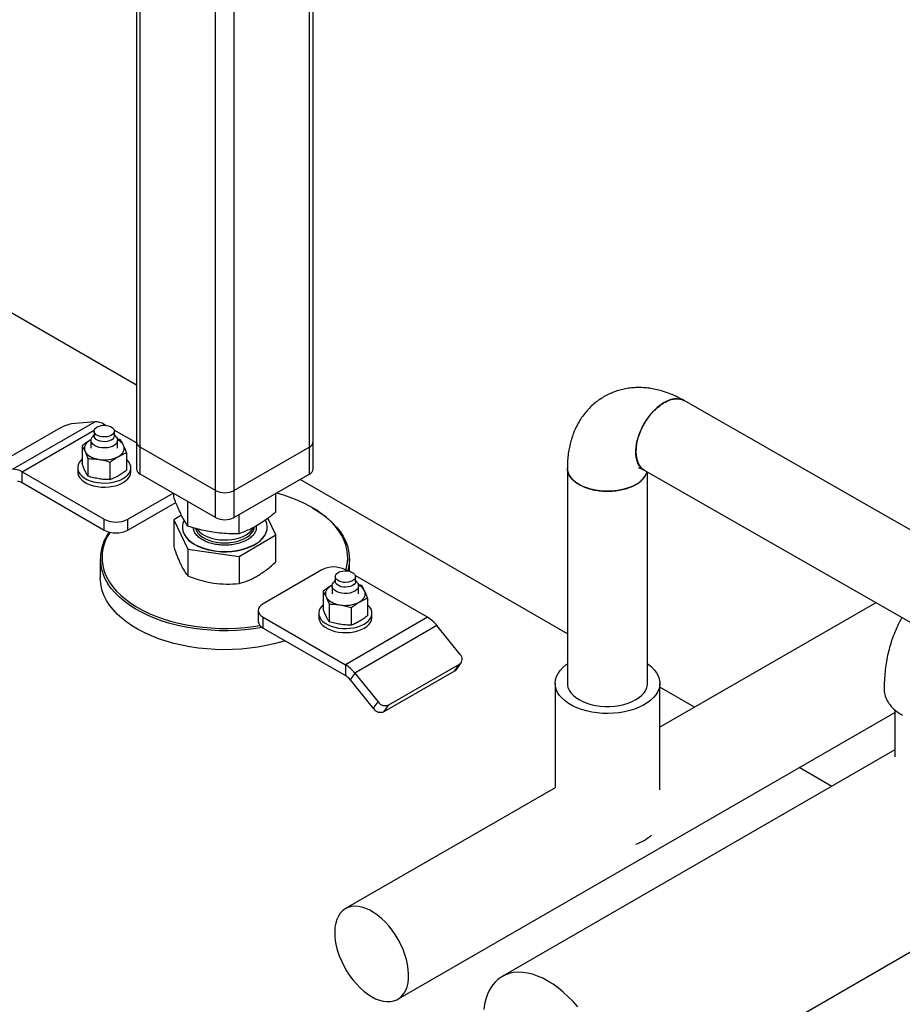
# Model space of a CAD drawing. Header units: millimetres. Extents: x 0 to 841, y 0 to 594.
# Tile 112 of 256: x 618 to 640, y 216 to 239. Entities that reach past the tile are written whole.
import ezdxf

# ---------------------------------------------------------------- set-up
doc = ezdxf.new("R2010")
doc.units = ezdxf.units.MM
doc.layers.add('TRAIT-FORT', color=4, linetype='Continuous', lineweight=25)

msp = doc.modelspace()

# ---------------------------------------------------------------- linework, layer by layer
at = {"layer": 'TRAIT-FORT', "color": 4, "linetype": 'Continuous', "lineweight": 25}
for p, q in [((621.251, 251.364), (621.251, 229.328)), ((621.344, 229.198), (621.344, 251.31)), ((625.417, 229.198), (625.417, 250.935)), ((625.511, 229.328), (625.511, 250.881)), ((623.154, 228.153), (623.154, 250.19)), ((623.607, 228.153), (623.607, 250.18)), ((621.251, 230.689), (606.807, 239.027)), ((652.06, 220.227), (634.442, 230.315)), ((619.428, 229.662), (617.731, 228.682)), ((618.272, 228.661), (620.252, 229.804)), ((620.252, 229.804), (619.692, 229.754)), ((620.436, 229.719), (620.478, 229.744)), ((620.521, 229.719), (620.478, 229.744)), ((618.498, 228.601), (620.238, 229.605)), ((620.234, 229.496), (620.186, 229.434)), ((620.234, 229.58), (620.234, 229.466)), ((621.251, 229.298), (620.719, 229.605)), ((620.722, 229.466), (620.722, 229.58)), ((620.771, 229.434), (620.722, 229.496)), ((620.87, 229.37), (620.786, 229.393)), ((619.943, 229.227), (619.943, 228.803)), ((620.159, 229.373), (620.139, 229.362)), ((620.161, 229.373), (620.139, 229.362)), ((620.158, 229.358), (620.158, 229.166)), ((620.798, 229.166), (620.798, 229.358)), ((621.251, 229.328), (621.251, 228.675)), ((623.154, 228.153), (621.344, 229.198)), ((621.344, 228.545), (621.344, 229.198)), ((625.417, 229.198), (623.607, 228.153)), ((625.417, 228.545), (625.417, 229.198)), ((625.511, 228.675), (625.511, 229.328)), ((620.086, 228.918), (620.086, 228.494)), ((621.014, 229.061), (621.014, 228.638)), ((619.838, 228.699), (619.838, 228.601)), ((620.622, 228.411), (620.622, 228.835)), ((621.118, 228.601), (621.118, 228.699)), ((631.628, 228.689), (631.628, 223.505)), ((618.498, 228.601), (620.478, 227.458)), ((618.498, 228.339), (618.498, 228.601)), ((623.154, 227.5), (621.344, 228.545)), ((625.417, 228.545), (623.607, 227.5)), ((633.48, 228.639), (650.124, 219.109)), ((633.56, 223.505), (633.56, 228.594)), ((618.498, 228.339), (620.478, 227.196)), ((631.628, 224.698), (625.191, 228.414)), ((621.044, 227.458), (622.136, 228.088)), ((622.15, 227.995), (622.15, 228.079)), ((623.154, 227.5), (623.154, 228.153)), ((623.607, 227.5), (623.607, 228.153)), ((624.611, 227.633), (624.611, 228.079)), ((621.044, 227.196), (622.201, 227.864)), ((622.493, 227.289), (622.493, 227.881)), ((625.502, 227.728), (625.474, 227.744)), ((622.337, 227.556), (622.15, 227.445)), ((623.724, 227.108), (623.724, 227.567)), ((620.478, 227.196), (620.478, 227.458)), ((621.044, 227.196), (621.044, 227.458)), ((622.15, 227.445), (622.493, 226.739)), ((622.15, 227.445), (622.15, 226.797)), ((622.358, 227.271), (622.358, 227.264)), ((624.403, 227.264), (624.403, 227.271)), ((624.611, 227.083), (624.418, 227.481)), ((623.724, 226.558), (624.611, 227.083)), ((624.611, 226.435), (624.611, 227.083)), ((622.493, 226.739), (623.724, 226.558)), ((622.493, 226.739), (622.493, 226.091)), ((623.724, 226.558), (623.724, 225.91)), ((620.381, 226.503), (620.381, 226.046)), ((626.381, 226.204), (626.381, 226.503)), ((625.717, 226.238), (624.303, 225.422)), ((626.039, 226.075), (626.039, 225.961)), ((626.325, 226.214), (626.283, 226.238)), ((628.263, 225.095), (626.523, 226.1)), ((626.527, 225.961), (626.527, 226.075)), ((625.964, 225.868), (625.944, 225.856)), ((625.966, 225.868), (625.944, 225.856)), ((625.963, 225.853), (625.963, 225.661)), ((626.039, 225.991), (625.991, 225.928)), ((626.575, 225.928), (626.527, 225.991)), ((626.675, 225.865), (626.593, 225.888)), ((626.603, 225.661), (626.603, 225.853)), ((625.748, 225.722), (625.748, 225.298)), ((625.891, 225.413), (625.891, 224.989)), ((626.818, 225.556), (626.818, 225.132)), ((639.055, 225.447), (633.854, 222.445)), ((639.055, 225.447), (633.854, 222.445)), ((624.186, 225.259), (624.186, 224.997)), ((625.643, 225.193), (625.643, 225.095)), ((626.426, 225.33), (626.426, 224.906)), ((626.923, 225.095), (626.923, 225.193)), ((624.303, 225.095), (626.283, 223.953)), ((624.303, 224.834), (624.303, 225.095)), ((628.263, 225.095), (626.283, 223.953)), ((628.489, 224.895), (626.509, 223.752)), ((629.049, 224.198), (628.489, 224.895)), ((624.303, 224.834), (626.283, 223.691)), ((626.283, 223.953), (626.283, 223.691)), ((627.333, 222.985), (629.03, 223.964)), ((628.917, 223.803), (629.03, 223.964)), ((628.958, 223.841), (629.071, 224.002)), ((626.509, 223.752), (626.396, 223.591)), ((626.509, 223.752), (627.069, 223.055)), ((627.22, 222.824), (628.917, 223.803)), ((626.396, 223.591), (626.956, 222.894)), ((631.334, 223.505), (631.334, 220.989)), ((631.334, 223.505), (631.334, 220.989)), ((633.854, 220.942), (633.854, 223.505)), ((633.854, 220.942), (633.854, 223.505)), ((634.692, 222.929), (633.854, 223.413)), ((626.956, 222.894), (627.069, 223.055)), ((627.22, 222.824), (627.333, 222.985)), ((627.546, 215.894), (639.516, 222.804)), ((627.546, 215.894), (639.516, 222.804)), ((639.516, 222.865), (639.516, 221.73)), ((639.516, 222.865), (639.516, 221.73)), ((639.516, 221.9), (630.059, 216.441)), ((639.516, 221.9), (630.059, 216.441)), ((637.995, 221.022), (637.212, 221.474)), ((631.334, 220.99), (626.286, 218.076)), ((631.334, 220.99), (626.286, 218.076)), ((632.259, 212.631), (643.8, 219.293)), ((632.259, 212.631), (643.8, 219.293))]:
    msp.add_line(p, q, dxfattribs=at)
at = {"layer": 'TRAIT-FORT', "color": 4, "linetype": 'Continuous', "lineweight": 25, "flags": 128}
for points in [[(634.44, 230.316), (634.411, 230.331), (634.346, 230.352), (634.275, 230.361), (634.199, 230.356), (634.121, 230.339), (634.039, 230.31), (633.957, 230.268)], [(633.957, 230.268), (633.875, 230.215), (633.794, 230.151), (633.715, 230.077), (633.64, 229.994), (633.569, 229.904), (633.505, 229.808), (633.447, 229.707), (633.396, 229.602), (633.354, 229.496), (633.32, 229.389), (633.296, 229.284), (633.281, 229.181), (633.277, 229.083), (633.282, 228.991), (633.297, 228.906), (633.322, 228.829), (633.356, 228.761), (633.399, 228.704), (633.45, 228.658), (633.48, 228.639)], [(620.306, 229.68), (620.352, 229.701), (620.406, 229.715), (620.464, 229.721), (620.522, 229.719), (620.578, 229.709), (620.629, 229.691), (620.67, 229.667), (620.701, 229.638), (620.718, 229.606), (620.722, 229.572), (620.711, 229.539), (620.687, 229.508), (620.651, 229.481), (620.605, 229.46), (620.551, 229.446), (620.493, 229.44), (620.434, 229.442), (620.378, 229.452), (620.328, 229.47), (620.286, 229.494), (620.256, 229.523), (620.238, 229.555), (620.235, 229.589), (620.245, 229.622), (620.27, 229.653), (620.306, 229.68)], [(620.771, 229.434), (620.772, 229.431), (620.793, 229.393), (620.798, 229.353), (620.789, 229.314), (620.765, 229.276), (620.728, 229.243), (620.679, 229.214), (620.621, 229.193), (620.556, 229.179), (620.487, 229.174), (620.418, 229.177), (620.352, 229.189), (620.292, 229.208), (620.24, 229.235), (620.2, 229.267), (620.172, 229.304), (620.159, 229.343), (620.161, 229.383), (620.178, 229.422), (620.186, 229.434)], [(620.651, 229.367), (620.605, 229.346), (620.551, 229.332), (620.493, 229.326), (620.434, 229.328), (620.378, 229.338), (620.328, 229.355), (620.286, 229.379), (620.256, 229.408), (620.238, 229.441), (620.234, 229.466)], [(620.139, 229.362), (620.098, 229.334), (620.063, 229.304), (620.035, 229.272), (620.015, 229.237), (620.002, 229.202), (619.998, 229.166), (620.002, 229.129), (620.015, 229.094)], [(620.818, 228.97), (620.859, 228.997), (620.894, 229.027), (620.922, 229.06), (620.942, 229.094), (620.954, 229.129), (620.958, 229.166), (620.954, 229.202), (620.942, 229.237)], [(620.015, 229.094), (620.035, 229.06), (620.063, 229.027), (620.098, 228.997), (620.139, 228.97), (620.186, 228.946), (620.238, 228.926), (620.295, 228.91), (620.354, 228.898)], [(619.943, 228.901), (619.913, 228.871), (619.874, 228.821), (619.85, 228.767), (619.839, 228.712), (619.842, 228.657), (619.86, 228.603), (619.892, 228.551), (619.936, 228.502), (619.993, 228.458), (620.061, 228.419), (620.138, 228.386), (620.222, 228.36), (620.313, 228.342), (620.407, 228.331), (620.502, 228.329), (620.597, 228.336), (620.69, 228.35), (620.777, 228.372), (620.858, 228.401), (620.931, 228.437)], [(620.931, 228.437), (620.993, 228.479), (621.044, 228.526), (621.082, 228.577), (621.107, 228.63), (621.118, 228.685), (621.114, 228.74), (621.097, 228.794), (621.065, 228.846), (621.02, 228.895), (621.014, 228.901)], [(633.277, 228.294), (633.189, 228.25), (633.093, 228.211), (632.99, 228.18), (632.881, 228.156), (632.768, 228.14), (632.652, 228.132), (632.535, 228.132), (632.42, 228.14), (632.306, 228.156), (632.197, 228.18), (632.094, 228.211), (631.998, 228.25), (631.911, 228.294), (631.833, 228.345), (631.767, 228.4), (631.713, 228.46), (631.671, 228.523), (631.643, 228.588), (631.629, 228.655), (631.628, 228.689)], [(619.838, 228.601), (619.842, 228.559), (619.86, 228.505), (619.892, 228.453), (619.936, 228.404), (619.993, 228.36), (620.061, 228.321), (620.138, 228.288), (620.222, 228.262), (620.313, 228.244), (620.407, 228.233), (620.502, 228.231), (620.597, 228.238), (620.69, 228.252), (620.777, 228.274), (620.858, 228.303), (620.931, 228.339)], [(620.931, 228.339), (620.993, 228.381), (621.044, 228.428), (621.082, 228.479), (621.107, 228.532), (621.118, 228.587), (621.118, 228.601)], [(626.294, 226.234), (626.301, 226.258), (626.328, 226.375), (626.34, 226.493), (626.338, 226.611), (626.322, 226.729), (626.292, 226.845), (626.248, 226.961), (626.19, 227.074), (626.119, 227.184), (626.035, 227.292), (625.939, 227.396), (625.83, 227.496), (625.709, 227.591), (625.577, 227.681), (625.435, 227.766), (625.284, 227.845), (625.123, 227.917), (624.953, 227.983), (624.777, 228.043), (624.624, 228.087)], [(625.502, 227.728), (625.607, 227.664), (625.741, 227.572), (625.863, 227.476), (625.973, 227.375), (626.071, 227.269), (626.156, 227.16), (626.228, 227.048), (626.287, 226.934), (626.331, 226.817), (626.362, 226.699), (626.378, 226.579), (626.38, 226.46), (626.367, 226.341), (626.341, 226.222), (626.337, 226.207)], [(622.358, 227.264), (622.361, 227.219), (622.378, 227.15), (622.408, 227.082), (622.452, 227.017), (622.51, 226.955), (622.579, 226.898), (622.66, 226.846), (622.75, 226.8), (622.85, 226.76), (622.957, 226.727), (623.07, 226.702), (623.187, 226.685), (623.307, 226.676), (623.428, 226.675), (623.549, 226.682), (623.667, 226.698), (623.781, 226.721), (623.889, 226.752), (623.991, 226.791), (624.083, 226.836), (624.166, 226.887), (624.238, 226.943), (624.298, 227.004), (624.345, 227.068), (624.378, 227.135), (624.398, 227.204), (624.403, 227.264)], [(622.398, 227.433), (622.372, 227.365), (622.359, 227.296), (622.361, 227.226), (622.378, 227.156), (622.408, 227.089), (622.452, 227.024), (622.51, 226.962), (622.579, 226.905), (622.66, 226.852), (622.75, 226.806), (622.85, 226.766), (622.957, 226.734), (623.07, 226.709), (623.187, 226.691), (623.307, 226.682), (623.428, 226.681), (623.549, 226.689), (623.667, 226.704), (623.781, 226.728), (623.889, 226.759), (623.991, 226.797), (624.083, 226.842), (624.166, 226.893), (624.238, 226.949), (624.298, 227.01), (624.345, 227.075), (624.378, 227.142), (624.398, 227.211), (624.403, 227.281), (624.394, 227.35), (624.37, 227.419), (624.361, 227.438)], [(622.671, 227.234), (622.671, 227.233), (622.695, 227.177), (622.732, 227.123), (622.782, 227.073), (622.843, 227.027), (622.915, 226.986), (622.996, 226.952), (623.084, 226.925), (623.179, 226.904), (623.277, 226.892), (623.377, 226.888), (623.477, 226.891), (623.575, 226.903), (623.67, 226.923), (623.759, 226.95), (623.841, 226.984), (623.913, 227.024), (623.975, 227.069), (624.026, 227.119), (624.064, 227.173), (624.089, 227.229), (624.099, 227.274)], [(622.709, 227.225), (622.721, 227.207), (622.768, 227.156), (622.827, 227.109), (622.896, 227.067), (622.975, 227.031), (623.062, 227.001), (623.155, 226.979), (623.252, 226.965), (623.352, 226.959), (623.452, 226.96), (623.551, 226.97), (623.647, 226.988), (623.737, 227.013), (623.821, 227.045), (623.896, 227.084), (623.961, 227.128), (624.015, 227.177), (624.056, 227.23), (624.072, 227.258)], [(626.456, 225.976), (626.409, 225.955), (626.356, 225.941), (626.298, 225.935), (626.239, 225.937), (626.183, 225.947), (626.133, 225.964), (626.091, 225.988), (626.061, 226.018), (626.043, 226.05), (626.039, 226.084), (626.05, 226.117), (626.074, 226.148), (626.111, 226.175), (626.157, 226.196), (626.21, 226.21), (626.268, 226.216), (626.327, 226.214), (626.383, 226.204), (626.434, 226.186), (626.475, 226.162), (626.506, 226.133), (626.523, 226.101), (626.527, 226.067), (626.516, 226.033), (626.492, 226.002), (626.456, 225.976)], [(624.831, 224.53), (624.754, 224.506), (624.567, 224.455), (624.374, 224.412), (624.176, 224.376), (623.975, 224.348), (623.771, 224.329), (623.565, 224.317), (623.357, 224.314), (623.151, 224.319), (622.945, 224.332), (622.741, 224.354), (622.54, 224.383), (622.344, 224.421), (622.152, 224.466), (621.966, 224.519), (621.787, 224.579), (621.615, 224.646), (621.452, 224.719), (621.298, 224.799), (621.154, 224.885), (621.021, 224.977), (620.899, 225.073), (620.788, 225.174), (620.69, 225.28), (620.605, 225.389), (620.533, 225.501), (620.475, 225.615), (620.43, 225.732), (620.4, 225.85), (620.384, 225.97), (620.381, 226.046)], [(624.277, 224.85), (624.276, 224.85), (624.076, 224.818), (623.873, 224.795), (623.668, 224.779), (623.461, 224.772), (623.254, 224.773), (623.047, 224.782), (622.843, 224.799), (622.64, 224.825), (622.441, 224.858), (622.247, 224.9), (622.058, 224.949), (621.876, 225.005), (621.7, 225.069), (621.533, 225.139), (621.374, 225.216), (621.225, 225.299), (621.086, 225.387), (620.958, 225.482), (620.842, 225.58), (620.738, 225.684), (620.646, 225.791), (620.567, 225.902)], [(620.605, 225.942), (620.683, 225.833), (620.773, 225.727), (620.876, 225.625), (620.991, 225.528), (621.117, 225.435), (621.254, 225.347), (621.401, 225.266), (621.557, 225.19), (621.722, 225.12), (621.896, 225.058), (622.076, 225.002), (622.262, 224.954), (622.454, 224.913), (622.65, 224.88), (622.85, 224.855), (623.052, 224.838), (623.256, 224.829), (623.46, 224.828), (623.664, 224.835), (623.867, 224.85), (624.067, 224.874), (624.225, 224.898)], [(625.944, 225.856), (625.902, 225.829), (625.867, 225.799), (625.84, 225.767), (625.819, 225.732), (625.807, 225.697), (625.803, 225.661), (625.807, 225.624), (625.819, 225.589)], [(626.509, 225.723), (626.455, 225.698), (626.393, 225.68), (626.326, 225.67), (626.257, 225.669), (626.189, 225.677), (626.126, 225.692), (626.069, 225.716), (626.023, 225.745), (625.989, 225.78), (625.969, 225.818), (625.963, 225.858), (625.972, 225.898), (625.991, 225.928)], [(626.527, 225.961), (626.527, 225.953), (626.516, 225.919), (626.492, 225.888), (626.456, 225.861), (626.409, 225.84), (626.356, 225.827), (626.298, 225.82), (626.239, 225.822), (626.183, 225.833), (626.133, 225.85), (626.091, 225.874), (626.061, 225.903), (626.043, 225.936), (626.039, 225.961)], [(626.575, 225.928), (626.589, 225.907), (626.602, 225.868), (626.6, 225.828), (626.583, 225.79), (626.553, 225.754), (626.509, 225.723)], [(626.622, 225.465), (626.664, 225.492), (626.699, 225.522), (626.726, 225.554), (626.747, 225.589), (626.759, 225.624), (626.763, 225.661), (626.759, 225.697), (626.747, 225.732)], [(624.303, 225.422), (624.253, 225.387), (624.216, 225.347), (624.194, 225.304), (624.186, 225.259), (624.194, 225.214), (624.216, 225.17), (624.253, 225.13), (624.303, 225.095)], [(625.748, 225.396), (625.717, 225.366), (625.679, 225.315), (625.654, 225.262), (625.643, 225.207), (625.647, 225.152), (625.665, 225.098), (625.696, 225.046), (625.741, 224.997), (625.798, 224.952), (625.866, 224.913), (625.943, 224.881), (626.027, 224.855), (626.117, 224.837), (626.211, 224.826), (626.307, 224.824), (626.402, 224.83), (626.494, 224.845), (626.582, 224.867), (626.663, 224.896), (626.736, 224.932), (626.798, 224.974), (626.849, 225.021), (626.887, 225.071), (626.912, 225.125), (626.923, 225.18), (626.919, 225.235), (626.901, 225.289), (626.87, 225.341), (626.825, 225.39), (626.818, 225.396)], [(625.819, 225.589), (625.84, 225.554), (625.867, 225.522), (625.902, 225.492), (625.944, 225.465), (625.991, 225.441), (626.043, 225.421), (626.099, 225.405), (626.159, 225.393)], [(625.643, 225.095), (625.647, 225.054), (625.665, 225), (625.696, 224.948), (625.741, 224.899), (625.798, 224.854), (625.866, 224.815), (625.943, 224.783), (626.027, 224.757), (626.117, 224.739), (626.211, 224.728), (626.307, 224.726), (626.402, 224.732), (626.494, 224.747), (626.582, 224.769), (626.663, 224.798), (626.736, 224.834), (626.798, 224.876), (626.849, 224.923), (626.887, 224.973), (626.912, 225.027), (626.923, 225.082), (626.923, 225.095)], [(633.56, 223.972), (633.574, 223.962), (633.653, 223.899), (633.719, 223.832), (633.773, 223.761), (633.814, 223.687), (633.84, 223.611), (633.853, 223.534), (633.851, 223.457), (633.835, 223.38), (633.805, 223.304), (633.761, 223.231), (633.704, 223.161), (633.634, 223.095), (633.553, 223.033), (633.461, 222.977), (633.358, 222.927), (633.248, 222.883), (633.13, 222.847), (633.005, 222.818), (632.876, 222.796), (632.744, 222.783), (632.61, 222.778), (632.476, 222.781), (632.344, 222.792), (632.214, 222.811), (632.088, 222.839), (631.969, 222.874), (631.856, 222.915), (631.751, 222.964), (631.657, 223.019), (631.572, 223.079), (631.5, 223.144), (631.439, 223.213), (631.392, 223.286), (631.359, 223.361), (631.339, 223.437), (631.334, 223.515), (631.343, 223.592), (631.366, 223.668), (631.403, 223.743), (631.453, 223.814), (631.517, 223.883), (631.592, 223.947), (631.628, 223.972)], [(633.56, 223.972), (633.574, 223.962), (633.653, 223.899), (633.719, 223.832), (633.773, 223.761), (633.814, 223.687), (633.84, 223.611), (633.853, 223.534), (633.851, 223.457), (633.835, 223.38), (633.805, 223.304), (633.761, 223.231), (633.704, 223.161), (633.634, 223.095), (633.553, 223.033), (633.461, 222.977), (633.358, 222.927), (633.248, 222.883), (633.13, 222.847), (633.005, 222.818), (632.876, 222.796), (632.744, 222.783), (632.61, 222.778), (632.476, 222.781), (632.344, 222.792), (632.214, 222.811), (632.088, 222.839), (631.969, 222.874), (631.856, 222.915), (631.751, 222.964), (631.657, 223.019), (631.572, 223.079), (631.5, 223.144), (631.439, 223.213), (631.392, 223.286), (631.359, 223.361), (631.339, 223.437), (631.334, 223.515), (631.343, 223.592), (631.366, 223.668), (631.403, 223.743), (631.453, 223.814), (631.517, 223.883), (631.592, 223.947), (631.628, 223.972)], [(628.917, 223.803), (628.942, 223.822), (628.958, 223.841)], [(631.628, 223.505), (631.629, 223.471), (631.643, 223.405), (631.671, 223.339), (631.713, 223.276), (631.767, 223.217), (631.833, 223.161), (631.911, 223.111), (631.998, 223.066), (632.094, 223.028), (632.197, 222.997), (632.306, 222.973), (632.42, 222.957), (632.535, 222.948), (632.652, 222.948), (632.768, 222.957), (632.881, 222.973), (632.99, 222.997), (633.093, 223.028), (633.189, 223.066), (633.277, 223.111)], [(633.277, 223.111), (633.354, 223.161), (633.42, 223.217), (633.475, 223.276), (633.516, 223.339), (633.544, 223.405), (633.558, 223.471), (633.56, 223.505)], [(626.916, 215.956), (627.011, 215.907), (627.105, 215.871), (627.196, 215.847), (627.284, 215.836), (627.369, 215.838), (627.448, 215.853), (627.521, 215.88), (627.587, 215.921), (627.645, 215.973), (627.696, 216.037), (627.737, 216.111), (627.769, 216.196), (627.792, 216.289), (627.804, 216.39), (627.807, 216.498), (627.799, 216.612), (627.782, 216.73), (627.754, 216.85), (627.717, 216.972), (627.672, 217.095), (627.617, 217.216), (627.555, 217.334), (627.485, 217.449), (627.409, 217.558), (627.327, 217.661), (627.241, 217.756), (627.151, 217.842), (627.058, 217.919), (626.964, 217.985), (626.869, 218.04), (626.775, 218.083), (626.682, 218.113), (626.592, 218.131), (626.505, 218.135), (626.424, 218.127), (626.348, 218.105), (626.278, 218.071), (626.215, 218.025), (626.161, 217.967), (626.115, 217.898), (626.078, 217.818), (626.051, 217.729), (626.033, 217.631), (626.026, 217.527), (626.028, 217.416), (626.041, 217.3), (626.063, 217.181), (626.095, 217.059), (626.137, 216.937), (626.187, 216.815), (626.246, 216.695), (626.312, 216.578), (626.385, 216.466), (626.464, 216.36), (626.548, 216.261), (626.636, 216.17), (626.728, 216.088), (626.822, 216.017), (626.916, 215.956)], [(626.916, 215.956), (627.011, 215.907), (627.105, 215.871), (627.196, 215.847), (627.284, 215.836), (627.369, 215.838), (627.448, 215.853), (627.521, 215.88), (627.587, 215.921), (627.645, 215.973), (627.696, 216.037), (627.737, 216.111), (627.769, 216.196), (627.792, 216.289), (627.804, 216.39), (627.807, 216.498), (627.799, 216.612), (627.782, 216.73), (627.754, 216.85), (627.717, 216.972), (627.672, 217.095), (627.617, 217.216), (627.555, 217.334), (627.485, 217.449), (627.409, 217.558), (627.327, 217.661), (627.241, 217.756), (627.151, 217.842), (627.058, 217.919), (626.964, 217.985), (626.869, 218.04), (626.775, 218.083), (626.682, 218.113), (626.592, 218.131), (626.505, 218.135), (626.424, 218.127), (626.348, 218.105), (626.278, 218.071), (626.215, 218.025), (626.161, 217.967), (626.115, 217.898), (626.078, 217.818), (626.051, 217.729), (626.033, 217.631), (626.026, 217.527), (626.028, 217.416), (626.041, 217.3), (626.063, 217.181), (626.095, 217.059), (626.137, 216.937), (626.187, 216.815), (626.246, 216.695), (626.312, 216.578), (626.385, 216.466), (626.464, 216.36), (626.548, 216.261), (626.636, 216.17), (626.728, 216.088), (626.822, 216.017), (626.916, 215.956)], [(631.882, 215.709), (631.769, 215.837), (631.651, 215.955), (631.531, 216.065), (631.408, 216.165), (631.284, 216.254), (631.159, 216.332), (631.034, 216.399), (630.909, 216.453), (630.787, 216.495), (630.666, 216.524), (630.549, 216.541), (630.436, 216.544), (630.327, 216.534), (630.224, 216.512), (630.127, 216.476), (630.037, 216.428), (629.954, 216.368), (629.879, 216.295), (629.812, 216.212), (629.753, 216.117), (629.704, 216.013), (629.665, 215.898), (629.635, 215.775), (629.615, 215.644)], [(631.882, 215.709), (631.769, 215.837), (631.651, 215.955), (631.531, 216.065), (631.408, 216.165), (631.284, 216.254), (631.159, 216.332), (631.034, 216.399), (630.909, 216.453), (630.787, 216.495), (630.666, 216.524), (630.549, 216.541), (630.436, 216.544), (630.327, 216.534), (630.224, 216.512), (630.127, 216.476), (630.037, 216.428), (629.954, 216.368), (629.879, 216.295), (629.812, 216.212), (629.753, 216.117), (629.704, 216.013), (629.665, 215.898), (629.635, 215.775), (629.615, 215.644)]]:
    msp.add_lwpolyline(points, dxfattribs=at)
at = {"layer": 'TRAIT-FORT', "color": 4, "linetype": 'Continuous', "lineweight": 25}
for centre, radius, start, end in [((619.809, 229), 0.763, 98.7779, 119.8905), ((620.268, 229.412), 0.393, 57.6507, 92.3578), ((620.604, 229.475), 0.118, 293.1381, 355.5417), ((620.662, 229.083), 0.32, 28.8579, 64.9349), ((621.411, 229.344), 0.161, 185.6948, 245.6253), ((625.351, 229.344), 0.161, 294.3747, 354.3052), ((620.479, 229.624), 0.737, 260.2289, 297.3572), ((618.288, 228.269), 0.393, 57.6507, 92.3578), ((621.411, 228.691), 0.161, 185.6948, 245.6253), ((625.351, 228.691), 0.161, 294.3747, 354.3052), ((633.042, 228.774), 0.534, 296.0146, 341.0015), ((618.393, 228.173), 0.196, 57.6507, 92.3578), ((623.381, 228.589), 0.492, 242.6097, 297.3903), ((623.381, 227.936), 0.492, 242.6097, 297.3903), ((620.761, 228.004), 0.615, 242.6097, 297.3903), ((621.465, 226.504), 1.081, 143.3774, 213.8948), ((621.485, 226.536), 1.061, 144.9007, 214.034), ((620.761, 227.742), 0.615, 242.6097, 297.3903), ((626, 225.693), 0.615, 62.6097, 117.3903), ((626.467, 225.578), 0.32, 28.8594, 64.9506), ((626.284, 226.119), 0.737, 260.2289, 297.3572), ((624.386, 225.017), 0.201, 185.6948, 245.6253), ((627.833, 224.382), 0.833, 37.9787, 58.8941), ((628.944, 224.089), 0.152, 304.742, 45.9996), ((625.853, 223.239), 0.833, 37.9787, 58.8941), ((626.068, 223.335), 0.417, 37.9787, 58.8941), ((627.245, 223.183), 0.217, 216.0257, 293.972), ((627.132, 223.022), 0.217, 216.0257, 293.972), ((632.897, 220.719), 1.155, 289.0281, 310.9665)]:
    msp.add_arc(centre, radius, start, end, dxfattribs=at)
for points, knots in [([(634.443, 230.314), (634.439, 230.316), (634.39, 230.346), (634.293, 230.395), (634.152, 230.461), (634.007, 230.516), (633.861, 230.561), (633.715, 230.596), (633.568, 230.619), (633.422, 230.63), (633.277, 230.63), (633.134, 230.619), (632.994, 230.596), (632.856, 230.561), (632.722, 230.514), (632.593, 230.456), (632.469, 230.387), (632.35, 230.306), (632.238, 230.215), (632.133, 230.112), (632.036, 229.998), (631.948, 229.874), (631.868, 229.739), (631.801, 229.599), (631.746, 229.455), (631.702, 229.309), (631.668, 229.157), (631.644, 229), (631.63, 228.843), (631.629, 228.738), (631.628, 228.689)], [0, 0, 0, 0, 0.002884, 0.040637, 0.078455, 0.1162, 0.153736, 0.190953, 0.227777, 0.264179, 0.300175, 0.335813, 0.37117, 0.406337, 0.441418, 0.476521, 0.511766, 0.547275, 0.583148, 0.619519, 0.656543, 0.694385, 0.733224, 0.773245, 0.810139, 0.847766, 0.88608, 0.924984, 0.964327, 1, 1, 1, 1]), ([(633.478, 228.644), (633.469, 228.648), (633.431, 228.666), (633.379, 228.722), (633.325, 228.809), (633.291, 228.916), (633.274, 229.04), (633.278, 229.174), (633.301, 229.319), (633.342, 229.467), (633.402, 229.617), (633.476, 229.761), (633.565, 229.899), (633.665, 230.023), (633.774, 230.133), (633.873, 230.212), (633.974, 230.277), (634.074, 230.325), (634.186, 230.357), (634.292, 230.362), (634.378, 230.348), (634.424, 230.322), (634.441, 230.312)], [0, 0, 0, 0, 0.017723, 0.07218, 0.125102, 0.179559, 0.232481, 0.286938, 0.33986, 0.394317, 0.447239, 0.501696, 0.554618, 0.609074, 0.661996, 0.716453, 0.749984, 0.802906, 0.857362, 0.910284, 0.964741, 1, 1, 1, 1]), ([(620.139, 229.362), (620.106, 229.342), (620.04, 229.302), (619.976, 229.252), (619.943, 229.227)], [0, 0, 0, 0, 0.4978437, 1, 1, 1, 1]), ([(619.943, 229.227), (619.955, 229.207), (619.979, 229.169), (620.003, 229.119), (620.015, 229.094)], [0, 0, 0, 0, 0.498165, 1, 1, 1, 1]), ([(620.942, 229.237), (620.93, 229.262), (620.906, 229.312), (620.882, 229.351), (620.87, 229.37)], [0, 0, 0, 0, 0.497844, 1, 1, 1, 1]), ([(621.014, 229.061), (621.002, 229.093), (620.978, 229.156), (620.954, 229.21), (620.942, 229.237)], [0, 0, 0, 0, 0.498165, 1, 1, 1, 1]), ([(620.015, 229.094), (620.027, 229.067), (620.051, 229.013), (620.075, 228.95), (620.086, 228.918)], [0, 0, 0, 0, 0.497844, 1, 1, 1, 1]), ([(620.086, 228.918), (620.131, 228.917), (620.219, 228.916), (620.309, 228.904), (620.354, 228.898)], [0, 0, 0, 0, 0.4981655, 1, 1, 1, 1]), ([(620.622, 228.835), (620.654, 228.86), (620.719, 228.909), (620.785, 228.95), (620.818, 228.97)], [0, 0, 0, 0, 0.498165, 1, 1, 1, 1]), ([(620.818, 228.97), (620.85, 228.988), (620.916, 229.023), (620.981, 229.048), (621.014, 229.061)], [0, 0, 0, 0, 0.4978438, 1, 1, 1, 1]), ([(620.015, 228.627), (620.003, 228.654), (619.979, 228.708), (619.955, 228.771), (619.943, 228.803)], [0, 0, 0, 0, 0.497844, 1, 1, 1, 1]), ([(620.354, 228.898), (620.399, 228.89), (620.489, 228.874), (620.577, 228.848), (620.622, 228.835)], [0, 0, 0, 0, 0.497844, 1, 1, 1, 1]), ([(631.631, 228.689), (631.63, 228.678), (631.626, 228.636), (631.649, 228.564), (631.697, 228.473), (631.773, 228.39), (631.872, 228.314), (631.99, 228.25), (632.127, 228.197), (632.276, 228.159), (632.435, 228.136), (632.597, 228.128), (632.761, 228.137), (632.918, 228.161), (633.068, 228.2), (633.187, 228.246), (633.293, 228.301), (633.385, 228.364), (633.467, 228.445), (633.523, 228.526), (633.538, 228.579), (633.545, 228.602)], [0, 0, 0, 0, 0.0185568, 0.0758817, 0.1315911, 0.188916, 0.2446253, 0.3019502, 0.3576596, 0.4149845, 0.4706938, 0.5280187, 0.5837281, 0.641053, 0.6967623, 0.7540872, 0.7893836, 0.8450929, 0.9024178, 0.9581271, 1, 1, 1, 1]), ([(633.343, 228.698), (633.343, 228.698), (633.341, 228.698), (633.35, 228.697), (633.368, 228.692), (633.396, 228.681), (633.432, 228.666), (633.462, 228.649), (633.477, 228.641)], [0, 0, 0, 0, 0.067302, 0.258991, 0.446118, 0.631323, 0.816195, 1, 1, 1, 1]), ([(620.086, 228.494), (620.075, 228.513), (620.051, 228.552), (620.027, 228.602), (620.015, 228.627)], [0, 0, 0, 0, 0.4981655, 1, 1, 1, 1]), ([(620.354, 228.431), (620.309, 228.439), (620.22, 228.455), (620.131, 228.481), (620.086, 228.494)], [0, 0, 0, 0, 0.497844, 1, 1, 1, 1]), ([(620.818, 228.503), (620.785, 228.485), (620.719, 228.449), (620.654, 228.424), (620.622, 228.411)], [0, 0, 0, 0, 0.4978437, 1, 1, 1, 1]), ([(621.014, 228.638), (620.981, 228.613), (620.917, 228.563), (620.851, 228.523), (620.818, 228.503)], [0, 0, 0, 0, 0.498165, 1, 1, 1, 1]), ([(620.622, 228.411), (620.578, 228.412), (620.489, 228.413), (620.399, 228.425), (620.354, 228.431)], [0, 0, 0, 0, 0.498165, 1, 1, 1, 1]), ([(622.493, 227.289), (622.471, 227.324), (622.427, 227.389), (622.363, 227.502), (622.307, 227.616), (622.254, 227.733), (622.203, 227.856), (622.168, 227.947), (622.15, 227.995)], [0, 0, 0, 0, 0.202068, 0.3827, 0.555315, 0.692992, 0.838894, 1, 1, 1, 1]), ([(624.611, 227.633), (624.552, 227.585), (624.44, 227.494), (624.275, 227.379), (624.129, 227.29), (623.993, 227.219), (623.861, 227.159), (623.771, 227.126), (623.724, 227.108)], [0, 0, 0, 0, 0.202068, 0.3827, 0.555315, 0.692992, 0.838894, 1, 1, 1, 1]), ([(623.724, 227.108), (623.642, 227.107), (623.487, 227.106), (623.258, 227.122), (623.055, 227.149), (622.866, 227.186), (622.684, 227.231), (622.559, 227.269), (622.493, 227.289)], [0, 0, 0, 0, 0.202068, 0.3827, 0.555315, 0.692992, 0.838894, 1, 1, 1, 1]), ([(624.136, 227.297), (624.138, 227.278), (624.143, 227.233), (624.121, 227.162), (624.074, 227.084), (623.999, 227.011), (623.897, 226.945), (623.771, 226.891), (623.653, 226.859), (623.553, 226.843), (623.454, 226.832), (623.332, 226.83), (623.238, 226.84), (623.193, 226.846)], [0, 0, 0, 0, 0.067044, 0.16439, 0.261736, 0.364913, 0.472379, 0.582126, 0.691873, 0.745668, 0.799477, 0.902654, 1, 1, 1, 1]), ([(623.193, 226.846), (623.149, 226.854), (623.057, 226.87), (622.931, 226.914), (622.816, 226.973), (622.723, 227.045), (622.667, 227.114), (622.64, 227.171), (622.625, 227.212), (622.625, 227.239), (622.625, 227.25)], [0, 0, 0, 0, 0.143536, 0.29567, 0.454129, 0.615951, 0.777773, 0.857093, 0.936435, 1, 1, 1, 1]), ([(622.15, 226.797), (622.178, 226.718), (622.22, 226.599), (622.278, 226.458), (622.307, 226.395), (622.322, 226.364)], [0, 0, 0, 0, 0.495251, 0.746818, 1, 1, 1, 1]), ([(622.322, 226.364), (622.35, 226.309), (622.409, 226.198), (622.465, 226.127), (622.493, 226.091)], [0, 0, 0, 0, 0.494511, 1, 1, 1, 1]), ([(624.168, 226.092), (624.242, 226.14), (624.393, 226.237), (624.538, 226.369), (624.611, 226.435)], [0, 0, 0, 0, 0.494511, 1, 1, 1, 1]), ([(622.493, 226.091), (622.593, 226.055), (622.744, 226), (622.951, 225.947), (623.056, 225.929), (623.109, 225.92)], [0, 0, 0, 0, 0.495251, 0.746818, 1, 1, 1, 1]), ([(623.724, 225.91), (623.796, 225.931), (623.905, 225.962), (624.054, 226.028), (624.13, 226.071), (624.168, 226.092)], [0, 0, 0, 0, 0.495251, 0.746818, 1, 1, 1, 1]), ([(623.109, 225.92), (623.212, 225.909), (623.421, 225.887), (623.622, 225.902), (623.724, 225.91)], [0, 0, 0, 0, 0.494511, 1, 1, 1, 1]), ([(625.944, 225.856), (625.911, 225.836), (625.845, 225.796), (625.78, 225.747), (625.748, 225.722)], [0, 0, 0, 0, 0.4978438, 1, 1, 1, 1]), ([(626.747, 225.732), (626.735, 225.757), (626.711, 225.807), (626.687, 225.846), (626.675, 225.865)], [0, 0, 0, 0, 0.497844, 1, 1, 1, 1]), ([(625.748, 225.722), (625.759, 225.702), (625.783, 225.663), (625.807, 225.614), (625.819, 225.589)], [0, 0, 0, 0, 0.498165, 1, 1, 1, 1]), ([(626.818, 225.556), (626.807, 225.588), (626.783, 225.651), (626.759, 225.705), (626.747, 225.732)], [0, 0, 0, 0, 0.498165, 1, 1, 1, 1]), ([(625.819, 225.589), (625.831, 225.562), (625.855, 225.508), (625.879, 225.444), (625.891, 225.413)], [0, 0, 0, 0, 0.497844, 1, 1, 1, 1]), ([(625.891, 225.413), (625.935, 225.412), (626.024, 225.41), (626.114, 225.399), (626.159, 225.393)], [0, 0, 0, 0, 0.4981655, 1, 1, 1, 1]), ([(626.159, 225.393), (626.204, 225.385), (626.293, 225.369), (626.382, 225.343), (626.426, 225.33)], [0, 0, 0, 0, 0.497844, 1, 1, 1, 1]), ([(626.426, 225.33), (626.459, 225.355), (626.524, 225.404), (626.589, 225.444), (626.622, 225.465)], [0, 0, 0, 0, 0.498165, 1, 1, 1, 1]), ([(626.622, 225.465), (626.655, 225.482), (626.721, 225.518), (626.786, 225.543), (626.818, 225.556)], [0, 0, 0, 0, 0.4978437, 1, 1, 1, 1]), ([(625.819, 225.122), (625.807, 225.149), (625.783, 225.203), (625.76, 225.266), (625.748, 225.298)], [0, 0, 0, 0, 0.497844, 1, 1, 1, 1]), ([(625.891, 224.989), (625.879, 225.008), (625.856, 225.047), (625.831, 225.097), (625.819, 225.122)], [0, 0, 0, 0, 0.498165, 1, 1, 1, 1]), ([(626.818, 225.132), (626.786, 225.108), (626.721, 225.058), (626.655, 225.018), (626.622, 224.998)], [0, 0, 0, 0, 0.4981655, 1, 1, 1, 1]), ([(626.159, 224.926), (626.114, 224.934), (626.024, 224.95), (625.936, 224.976), (625.891, 224.989)], [0, 0, 0, 0, 0.497844, 1, 1, 1, 1]), ([(626.426, 224.906), (626.382, 224.907), (626.294, 224.908), (626.204, 224.92), (626.159, 224.926)], [0, 0, 0, 0, 0.498165, 1, 1, 1, 1]), ([(626.622, 224.998), (626.59, 224.98), (626.524, 224.944), (626.459, 224.919), (626.426, 224.906)], [0, 0, 0, 0, 0.497844, 1, 1, 1, 1]), ([(639.684, 225.087), (639.662, 225.048), (639.606, 224.951), (639.531, 224.787), (639.458, 224.602), (639.397, 224.414), (639.349, 224.227), (639.31, 224.033), (639.281, 223.834), (639.263, 223.63), (639.255, 223.469), (639.256, 223.376), (639.257, 223.353)], [0, 0, 0, 0, 0.075596, 0.1883415, 0.3039089, 0.4102211, 0.5181845, 0.6276661, 0.7384576, 0.8502845, 0.9628335, 1, 1, 1, 1]), ([(639.26, 223.353), (639.259, 223.337), (639.254, 223.271), (639.289, 223.157), (639.365, 223.015), (639.471, 222.898), (639.585, 222.804), (639.662, 222.757), (639.701, 222.733)], [0, 0, 0, 0, 0.070353, 0.288261, 0.500028, 0.717935, 0.858102, 1, 1, 1, 1])]:
    msp.add_open_spline(points, degree=3, knots=knots, dxfattribs=at)

doc.saveas('drawing.dxf')
